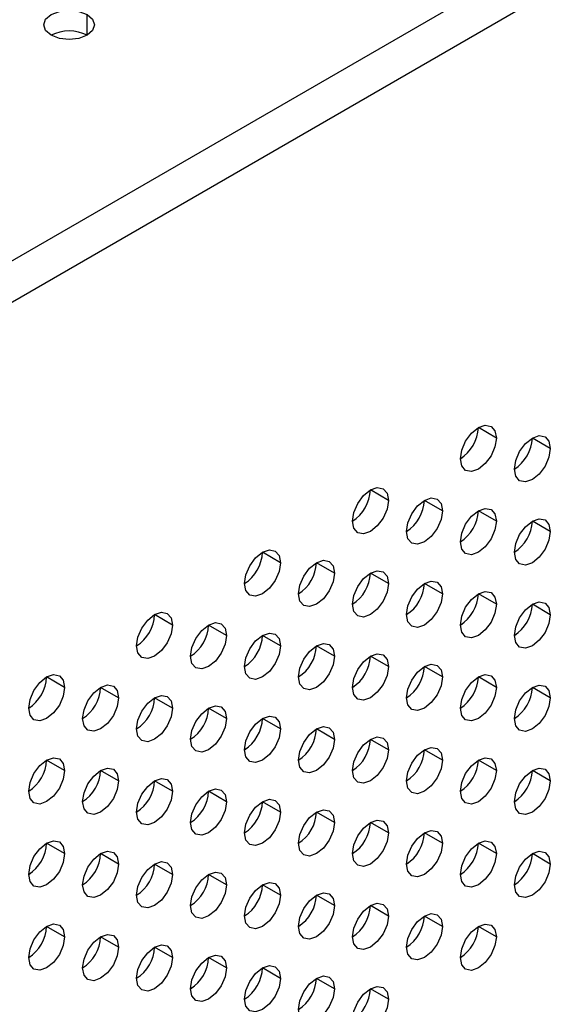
# Model space of a CAD drawing. Header units: millimetres. Extents: x 0 to 1118, y 0 to 864.
# Tile 247 of 256: x 961.44 to 964.09, y 710.5 to 715.34. Entities that reach past the tile are written whole.
import ezdxf

# ---------------------------------------------------------------- set-up
doc = ezdxf.new("R2010")
doc.units = ezdxf.units.MM

msp = doc.modelspace()

# ---------------------------------------------------------------- linework, layer by layer
at = {"color": 7, "linetype": 'Continuous', "lineweight": 25}
for p, q in [((930.3293, 696.2154), (985.7488, 728.2084)), ((930.4177, 696.0623), (985.8372, 728.0553)), ((963.7843, 713.283), (963.6959, 713.3341)), ((964.0495, 713.232), (963.9611, 713.283)), ((963.254, 712.9769), (963.1656, 713.0279)), ((963.5191, 712.9258), (963.4308, 712.9769)), ((963.7843, 712.8748), (963.6959, 712.9258)), ((964.0495, 712.8237), (963.9611, 712.8747)), ((962.7236, 712.6707), (962.6353, 712.7218)), ((962.9888, 712.6197), (962.9004, 712.6707)), ((963.254, 712.5686), (963.1656, 712.6196)), ((963.5191, 712.5176), (963.4308, 712.5686)), ((963.7843, 712.4665), (963.6959, 712.5175)), ((964.0495, 712.4154), (963.9611, 712.4665)), ((962.1933, 712.3646), (962.1049, 712.4156)), ((962.4585, 712.3135), (962.3701, 712.3646)), ((962.7236, 712.2625), (962.6353, 712.3135)), ((962.9888, 712.2114), (962.9004, 712.2624)), ((963.254, 712.1603), (963.1656, 712.2114)), ((963.5191, 712.1093), (963.4308, 712.1603)), ((961.663, 712.0584), (961.5746, 712.1095)), ((963.7843, 712.0582), (963.6959, 712.1093)), ((961.9282, 712.0074), (961.8398, 712.0584)), ((964.0495, 712.0072), (963.9611, 712.0582)), ((962.1933, 711.9563), (962.1049, 712.0073)), ((962.4585, 711.9053), (962.3701, 711.9563)), ((962.7236, 711.8542), (962.6353, 711.9052)), ((962.9888, 711.8031), (962.9004, 711.8542)), ((963.254, 711.7521), (963.1656, 711.8031)), ((963.5191, 711.701), (963.4308, 711.752)), ((961.663, 711.6502), (961.5746, 711.7012)), ((963.7843, 711.65), (963.6959, 711.701)), ((961.9282, 711.5991), (961.8398, 711.6501)), ((964.0495, 711.5989), (963.9611, 711.6499)), ((962.1933, 711.548), (962.1049, 711.5991)), ((962.4585, 711.497), (962.3701, 711.548)), ((962.7236, 711.4459), (962.6353, 711.497)), ((962.9888, 711.3949), (962.9004, 711.4459)), ((963.254, 711.3438), (963.1656, 711.3948)), ((963.5191, 711.2928), (963.4308, 711.3438)), ((961.663, 711.2419), (961.5746, 711.2929)), ((963.7843, 711.2417), (963.6959, 711.2927)), ((961.9282, 711.1908), (961.8398, 711.2419)), ((964.0495, 711.1906), (963.9611, 711.2417)), ((962.1933, 711.1398), (962.1049, 711.1908)), ((962.4585, 711.0887), (962.3701, 711.1397)), ((962.7236, 711.0377), (962.6353, 711.0887)), ((962.9888, 710.9866), (962.9004, 711.0376)), ((963.254, 710.9355), (963.1656, 710.9866)), ((963.5191, 710.8845), (963.4308, 710.9355)), ((961.663, 710.8336), (961.5746, 710.8846)), ((963.7843, 710.8334), (963.6959, 710.8844)), ((961.9282, 710.7826), (961.8398, 710.8336)), ((962.1933, 710.7315), (962.1049, 710.7825)), ((962.4585, 710.6804), (962.3701, 710.7315)), ((962.7236, 710.6294), (962.6353, 710.6804)), ((962.9888, 710.5783), (962.9004, 710.6294)), ((963.254, 710.5273), (963.1656, 710.5783))]:
    msp.add_line(p, q, dxfattribs=at)
at = {"color": 8, "linetype": 'Continuous', "lineweight": 25}
msp.add_line((961.7735, 715.2606), (961.7735, 715.3627), dxfattribs=at)
at = {"color": 7, "linetype": 'Continuous', "lineweight": 25, "flags": 128}
for points in [[(961.5967, 715.2606), (961.5696, 715.284), (961.5601, 715.3117), (961.5696, 715.3393), (961.5967, 715.3627), (961.6373, 715.3783), (961.6851, 715.3838), (961.7329, 715.3783), (961.7735, 715.3627)], [(961.7735, 715.3627), (961.8006, 715.3393), (961.8101, 715.3117), (961.8006, 715.284), (961.7735, 715.2606), (961.7329, 715.245), (961.6851, 715.2395), (961.6373, 715.245), (961.5967, 715.2606)], [(963.6075, 713.181), (963.6143, 713.2239), (963.6334, 713.2681), (963.6621, 713.3068), (963.6959, 713.3341), (963.7297, 713.3458), (963.7584, 713.3403), (963.7776, 713.3182), (963.7843, 713.283)], [(963.8727, 713.1299), (963.8794, 713.1729), (963.8986, 713.2171), (963.9273, 713.2557), (963.9611, 713.283), (963.9949, 713.2948), (964.0236, 713.2892), (964.0427, 713.2672), (964.0495, 713.232)], [(963.7843, 713.283), (963.7776, 713.2401), (963.7584, 713.1959), (963.7297, 713.1572), (963.6959, 713.13), (963.6621, 713.1182), (963.6334, 713.1238), (963.6143, 713.1458), (963.6075, 713.181)], [(964.0495, 713.232), (964.0427, 713.189), (964.0236, 713.1449), (963.9949, 713.1062), (963.9611, 713.0789), (963.9273, 713.0671), (963.8986, 713.0727), (963.8794, 713.0948), (963.8727, 713.1299)], [(963.0772, 712.8748), (963.0839, 712.9178), (963.1031, 712.962), (963.1318, 713.0006), (963.1656, 713.0279), (963.1994, 713.0397), (963.2281, 713.0341), (963.2473, 713.0121), (963.254, 712.9769)], [(963.254, 712.9769), (963.2473, 712.9339), (963.2281, 712.8898), (963.1994, 712.8511), (963.1656, 712.8238), (963.1318, 712.812), (963.1031, 712.8176), (963.0839, 712.8397), (963.0772, 712.8748)], [(963.3424, 712.8238), (963.3491, 712.8667), (963.3683, 712.9109), (963.3969, 712.9496), (963.4308, 712.9769), (963.4646, 712.9886), (963.4933, 712.9831), (963.5124, 712.961), (963.5191, 712.9258)], [(963.5191, 712.9258), (963.5124, 712.8829), (963.4933, 712.8387), (963.4646, 712.8), (963.4308, 712.7727), (963.3969, 712.761), (963.3683, 712.7666), (963.3491, 712.7886), (963.3424, 712.8238)], [(963.6075, 712.7727), (963.6143, 712.8157), (963.6334, 712.8598), (963.6621, 712.8985), (963.6959, 712.9258), (963.7297, 712.9376), (963.7584, 712.932), (963.7776, 712.9099), (963.7843, 712.8748)], [(963.7843, 712.8748), (963.7776, 712.8318), (963.7584, 712.7877), (963.7297, 712.749), (963.6959, 712.7217), (963.6621, 712.7099), (963.6334, 712.7155), (963.6143, 712.7375), (963.6075, 712.7727)], [(963.8727, 712.7217), (963.8794, 712.7646), (963.8986, 712.8088), (963.9273, 712.8475), (963.9611, 712.8748), (963.9949, 712.8865), (964.0236, 712.8809), (964.0427, 712.8589), (964.0495, 712.8237)], [(964.0495, 712.8237), (964.0427, 712.7808), (964.0236, 712.7366), (963.9949, 712.6979), (963.9611, 712.6706), (963.9273, 712.6589), (963.8986, 712.6644), (963.8794, 712.6865), (963.8727, 712.7217)], [(962.5469, 712.5687), (962.5536, 712.6116), (962.5728, 712.6558), (962.6014, 712.6945), (962.6353, 712.7218), (962.6691, 712.7335), (962.6978, 712.728), (962.7169, 712.7059), (962.7236, 712.6707)], [(962.7236, 712.6707), (962.7169, 712.6278), (962.6978, 712.5836), (962.6691, 712.5449), (962.6353, 712.5176), (962.6014, 712.5059), (962.5728, 712.5115), (962.5536, 712.5335), (962.5469, 712.5687)], [(962.812, 712.5176), (962.8188, 712.5606), (962.8379, 712.6047), (962.8666, 712.6434), (962.9004, 712.6707), (962.9343, 712.6825), (962.9629, 712.6769), (962.9821, 712.6549), (962.9888, 712.6197)], [(962.9888, 712.6197), (962.9821, 712.5767), (962.9629, 712.5326), (962.9343, 712.4939), (962.9004, 712.4666), (962.8666, 712.4548), (962.8379, 712.4604), (962.8188, 712.4825), (962.812, 712.5176)], [(963.0772, 712.4666), (963.0839, 712.5095), (963.1031, 712.5537), (963.1318, 712.5924), (963.1656, 712.6197), (963.1994, 712.6314), (963.2281, 712.6258), (963.2473, 712.6038), (963.254, 712.5686)], [(963.254, 712.5686), (963.2473, 712.5257), (963.2281, 712.4815), (963.1994, 712.4428), (963.1656, 712.4155), (963.1318, 712.4038), (963.1031, 712.4093), (963.0839, 712.4314), (963.0772, 712.4666)], [(963.3424, 712.4155), (963.3491, 712.4585), (963.3683, 712.5026), (963.3969, 712.5413), (963.4308, 712.5686), (963.4646, 712.5804), (963.4933, 712.5748), (963.5124, 712.5527), (963.5191, 712.5176)], [(963.5191, 712.5176), (963.5124, 712.4746), (963.4933, 712.4304), (963.4646, 712.3918), (963.4308, 712.3645), (963.3969, 712.3527), (963.3683, 712.3583), (963.3491, 712.3803), (963.3424, 712.4155)], [(963.6075, 712.3645), (963.6143, 712.4074), (963.6334, 712.4516), (963.6621, 712.4902), (963.6959, 712.5175), (963.7297, 712.5293), (963.7584, 712.5237), (963.7776, 712.5017), (963.7843, 712.4665)], [(963.7843, 712.4665), (963.7776, 712.4236), (963.7584, 712.3794), (963.7297, 712.3407), (963.6959, 712.3134), (963.6621, 712.3017), (963.6334, 712.3072), (963.6143, 712.3293), (963.6075, 712.3645)], [(963.8727, 712.3134), (963.8794, 712.3563), (963.8986, 712.4005), (963.9273, 712.4392), (963.9611, 712.4665), (963.9949, 712.4782), (964.0236, 712.4727), (964.0427, 712.4506), (964.0495, 712.4154)], [(962.0165, 712.2625), (962.0233, 712.3055), (962.0424, 712.3497), (962.0711, 712.3883), (962.1049, 712.4156), (962.1388, 712.4274), (962.1674, 712.4218), (962.1866, 712.3998), (962.1933, 712.3646)], [(964.0495, 712.4154), (964.0427, 712.3725), (964.0236, 712.3283), (963.9949, 712.2896), (963.9611, 712.2624), (963.9273, 712.2506), (963.8986, 712.2562), (963.8794, 712.2782), (963.8727, 712.3134)], [(962.1933, 712.3646), (962.1866, 712.3216), (962.1674, 712.2775), (962.1388, 712.2388), (962.1049, 712.2115), (962.0711, 712.1997), (962.0424, 712.2053), (962.0233, 712.2274), (962.0165, 712.2625)], [(962.2817, 712.2115), (962.2884, 712.2544), (962.3076, 712.2986), (962.3363, 712.3373), (962.3701, 712.3646), (962.4039, 712.3763), (962.4326, 712.3708), (962.4518, 712.3487), (962.4585, 712.3135)], [(962.5469, 712.1604), (962.5536, 712.2034), (962.5728, 712.2475), (962.6014, 712.2862), (962.6353, 712.3135), (962.6691, 712.3253), (962.6978, 712.3197), (962.7169, 712.2976), (962.7236, 712.2625)], [(962.4585, 712.3135), (962.4518, 712.2706), (962.4326, 712.2264), (962.4039, 712.1877), (962.3701, 712.1604), (962.3363, 712.1487), (962.3076, 712.1542), (962.2884, 712.1763), (962.2817, 712.2115)], [(962.812, 712.1094), (962.8188, 712.1523), (962.8379, 712.1965), (962.8666, 712.2352), (962.9004, 712.2625), (962.9343, 712.2742), (962.9629, 712.2686), (962.9821, 712.2466), (962.9888, 712.2114)], [(962.7236, 712.2625), (962.7169, 712.2195), (962.6978, 712.1753), (962.6691, 712.1367), (962.6353, 712.1094), (962.6014, 712.0976), (962.5728, 712.1032), (962.5536, 712.1252), (962.5469, 712.1604)], [(963.0772, 712.0583), (963.0839, 712.1012), (963.1031, 712.1454), (963.1318, 712.1841), (963.1656, 712.2114), (963.1994, 712.2231), (963.2281, 712.2176), (963.2473, 712.1955), (963.254, 712.1603)], [(962.9888, 712.2114), (962.9821, 712.1685), (962.9629, 712.1243), (962.9343, 712.0856), (962.9004, 712.0583), (962.8666, 712.0466), (962.8379, 712.0521), (962.8188, 712.0742), (962.812, 712.1094)], [(963.3424, 712.0072), (963.3491, 712.0502), (963.3683, 712.0944), (963.3969, 712.133), (963.4308, 712.1603), (963.4646, 712.1721), (963.4933, 712.1665), (963.5124, 712.1445), (963.5191, 712.1093)], [(963.254, 712.1603), (963.2473, 712.1174), (963.2281, 712.0732), (963.1994, 712.0346), (963.1656, 712.0073), (963.1318, 711.9955), (963.1031, 712.0011), (963.0839, 712.0231), (963.0772, 712.0583)], [(961.4862, 711.9564), (961.4929, 711.9993), (961.5121, 712.0435), (961.5408, 712.0822), (961.5746, 712.1095), (961.6084, 712.1212), (961.6371, 712.1157), (961.6563, 712.0936), (961.663, 712.0584)], [(963.5191, 712.1093), (963.5124, 712.0663), (963.4933, 712.0222), (963.4646, 711.9835), (963.4308, 711.9562), (963.3969, 711.9444), (963.3683, 711.95), (963.3491, 711.9721), (963.3424, 712.0072)], [(963.6075, 711.9562), (963.6143, 711.9991), (963.6334, 712.0433), (963.6621, 712.082), (963.6959, 712.1093), (963.7297, 712.121), (963.7584, 712.1155), (963.7776, 712.0934), (963.7843, 712.0582)], [(961.663, 712.0584), (961.6563, 712.0155), (961.6371, 711.9713), (961.6084, 711.9326), (961.5746, 711.9053), (961.5408, 711.8936), (961.5121, 711.8992), (961.4929, 711.9212), (961.4862, 711.9564)], [(961.7514, 711.9053), (961.7581, 711.9483), (961.7773, 711.9924), (961.8059, 712.0311), (961.8398, 712.0584), (961.8736, 712.0702), (961.9023, 712.0646), (961.9214, 712.0425), (961.9282, 712.0074)], [(963.7843, 712.0582), (963.7776, 712.0153), (963.7584, 711.9711), (963.7297, 711.9324), (963.6959, 711.9051), (963.6621, 711.8934), (963.6334, 711.899), (963.6143, 711.921), (963.6075, 711.9562)], [(963.8727, 711.9051), (963.8794, 711.9481), (963.8986, 711.9922), (963.9273, 712.0309), (963.9611, 712.0582), (963.9949, 712.07), (964.0236, 712.0644), (964.0427, 712.0423), (964.0495, 712.0072)], [(961.9282, 712.0074), (961.9214, 711.9644), (961.9023, 711.9203), (961.8736, 711.8816), (961.8398, 711.8543), (961.8059, 711.8425), (961.7773, 711.8481), (961.7581, 711.8701), (961.7514, 711.9053)], [(962.0165, 711.8543), (962.0233, 711.8972), (962.0424, 711.9414), (962.0711, 711.9801), (962.1049, 712.0074), (962.1388, 712.0191), (962.1674, 712.0135), (962.1866, 711.9915), (962.1933, 711.9563)], [(964.0495, 712.0072), (964.0427, 711.9642), (964.0236, 711.9201), (963.9949, 711.8814), (963.9611, 711.8541), (963.9273, 711.8423), (963.8986, 711.8479), (963.8794, 711.8699), (963.8727, 711.9051)], [(962.1933, 711.9563), (962.1866, 711.9134), (962.1674, 711.8692), (962.1388, 711.8305), (962.1049, 711.8032), (962.0711, 711.7915), (962.0424, 711.797), (962.0233, 711.8191), (962.0165, 711.8543)], [(962.2817, 711.8032), (962.2884, 711.8461), (962.3076, 711.8903), (962.3363, 711.929), (962.3701, 711.9563), (962.4039, 711.9681), (962.4326, 711.9625), (962.4518, 711.9404), (962.4585, 711.9053)], [(962.4585, 711.9053), (962.4518, 711.8623), (962.4326, 711.8181), (962.4039, 711.7795), (962.3701, 711.7522), (962.3363, 711.7404), (962.3076, 711.746), (962.2884, 711.768), (962.2817, 711.8032)], [(962.5469, 711.7521), (962.5536, 711.7951), (962.5728, 711.8393), (962.6014, 711.8779), (962.6353, 711.9052), (962.6691, 711.917), (962.6978, 711.9114), (962.7169, 711.8894), (962.7236, 711.8542)], [(962.7236, 711.8542), (962.7169, 711.8113), (962.6978, 711.7671), (962.6691, 711.7284), (962.6353, 711.7011), (962.6014, 711.6893), (962.5728, 711.6949), (962.5536, 711.717), (962.5469, 711.7521)], [(962.812, 711.7011), (962.8188, 711.744), (962.8379, 711.7882), (962.8666, 711.8269), (962.9004, 711.8542), (962.9343, 711.8659), (962.9629, 711.8604), (962.9821, 711.8383), (962.9888, 711.8031)], [(962.9888, 711.8031), (962.9821, 711.7602), (962.9629, 711.716), (962.9343, 711.6773), (962.9004, 711.65), (962.8666, 711.6383), (962.8379, 711.6439), (962.8188, 711.6659), (962.812, 711.7011)], [(963.0772, 711.65), (963.0839, 711.693), (963.1031, 711.7371), (963.1318, 711.7758), (963.1656, 711.8031), (963.1994, 711.8149), (963.2281, 711.8093), (963.2473, 711.7873), (963.254, 711.7521)], [(963.254, 711.7521), (963.2473, 711.7091), (963.2281, 711.665), (963.1994, 711.6263), (963.1656, 711.599), (963.1318, 711.5872), (963.1031, 711.5928), (963.0839, 711.6149), (963.0772, 711.65)], [(963.3424, 711.599), (963.3491, 711.6419), (963.3683, 711.6861), (963.3969, 711.7248), (963.4308, 711.7521), (963.4646, 711.7638), (963.4933, 711.7582), (963.5124, 711.7362), (963.5191, 711.701)], [(961.4862, 711.5481), (961.4929, 711.5911), (961.5121, 711.6352), (961.5408, 711.6739), (961.5746, 711.7012), (961.6084, 711.713), (961.6371, 711.7074), (961.6563, 711.6853), (961.663, 711.6502)], [(963.5191, 711.701), (963.5124, 711.6581), (963.4933, 711.6139), (963.4646, 711.5752), (963.4308, 711.5479), (963.3969, 711.5362), (963.3683, 711.5417), (963.3491, 711.5638), (963.3424, 711.599)], [(963.6075, 711.5479), (963.6143, 711.5909), (963.6334, 711.635), (963.6621, 711.6737), (963.6959, 711.701), (963.7297, 711.7128), (963.7584, 711.7072), (963.7776, 711.6851), (963.7843, 711.65)], [(961.663, 711.6502), (961.6563, 711.6072), (961.6371, 711.563), (961.6084, 711.5244), (961.5746, 711.4971), (961.5408, 711.4853), (961.5121, 711.4909), (961.4929, 711.5129), (961.4862, 711.5481)], [(961.7514, 711.4971), (961.7581, 711.54), (961.7773, 711.5842), (961.8059, 711.6228), (961.8398, 711.6501), (961.8736, 711.6619), (961.9023, 711.6563), (961.9214, 711.6343), (961.9282, 711.5991)], [(963.7843, 711.65), (963.7776, 711.607), (963.7584, 711.5628), (963.7297, 711.5242), (963.6959, 711.4969), (963.6621, 711.4851), (963.6334, 711.4907), (963.6143, 711.5127), (963.6075, 711.5479)], [(963.8727, 711.4969), (963.8794, 711.5398), (963.8986, 711.584), (963.9273, 711.6226), (963.9611, 711.6499), (963.9949, 711.6617), (964.0236, 711.6561), (964.0427, 711.6341), (964.0495, 711.5989)], [(961.9282, 711.5991), (961.9214, 711.5562), (961.9023, 711.512), (961.8736, 711.4733), (961.8398, 711.446), (961.8059, 711.4343), (961.7773, 711.4398), (961.7581, 711.4619), (961.7514, 711.4971)], [(962.0165, 711.446), (962.0233, 711.4889), (962.0424, 711.5331), (962.0711, 711.5718), (962.1049, 711.5991), (962.1388, 711.6108), (962.1674, 711.6053), (962.1866, 711.5832), (962.1933, 711.548)], [(964.0495, 711.5989), (964.0427, 711.556), (964.0236, 711.5118), (963.9949, 711.4731), (963.9611, 711.4458), (963.9273, 711.4341), (963.8986, 711.4396), (963.8794, 711.4617), (963.8727, 711.4969)], [(962.1933, 711.548), (962.1866, 711.5051), (962.1674, 711.4609), (962.1388, 711.4222), (962.1049, 711.395), (962.0711, 711.3832), (962.0424, 711.3888), (962.0233, 711.4108), (962.0165, 711.446)], [(962.2817, 711.3949), (962.2884, 711.4379), (962.3076, 711.4821), (962.3363, 711.5207), (962.3701, 711.548), (962.4039, 711.5598), (962.4326, 711.5542), (962.4518, 711.5322), (962.4585, 711.497)], [(962.4585, 711.497), (962.4518, 711.454), (962.4326, 711.4099), (962.4039, 711.3712), (962.3701, 711.3439), (962.3363, 711.3321), (962.3076, 711.3377), (962.2884, 711.3598), (962.2817, 711.3949)], [(962.5469, 711.3439), (962.5536, 711.3868), (962.5728, 711.431), (962.6014, 711.4697), (962.6353, 711.497), (962.6691, 711.5087), (962.6978, 711.5032), (962.7169, 711.4811), (962.7236, 711.4459)], [(962.7236, 711.4459), (962.7169, 711.403), (962.6978, 711.3588), (962.6691, 711.3201), (962.6353, 711.2928), (962.6014, 711.2811), (962.5728, 711.2866), (962.5536, 711.3087), (962.5469, 711.3439)], [(962.812, 711.2928), (962.8188, 711.3358), (962.8379, 711.3799), (962.8666, 711.4186), (962.9004, 711.4459), (962.9343, 711.4577), (962.9629, 711.4521), (962.9821, 711.43), (962.9888, 711.3949)], [(963.0772, 711.2418), (963.0839, 711.2847), (963.1031, 711.3289), (963.1318, 711.3676), (963.1656, 711.3949), (963.1994, 711.4066), (963.2281, 711.401), (963.2473, 711.379), (963.254, 711.3438)], [(962.9888, 711.3949), (962.9821, 711.3519), (962.9629, 711.3078), (962.9343, 711.2691), (962.9004, 711.2418), (962.8666, 711.23), (962.8379, 711.2356), (962.8188, 711.2576), (962.812, 711.2928)], [(963.3424, 711.1907), (963.3491, 711.2336), (963.3683, 711.2778), (963.3969, 711.3165), (963.4308, 711.3438), (963.4646, 711.3555), (963.4933, 711.35), (963.5124, 711.3279), (963.5191, 711.2928)], [(961.4862, 711.1398), (961.4929, 711.1828), (961.5121, 711.227), (961.5408, 711.2656), (961.5746, 711.2929), (961.6084, 711.3047), (961.6371, 711.2991), (961.6563, 711.2771), (961.663, 711.2419)], [(963.254, 711.3438), (963.2473, 711.3009), (963.2281, 711.2567), (963.1994, 711.218), (963.1656, 711.1907), (963.1318, 711.179), (963.1031, 711.1845), (963.0839, 711.2066), (963.0772, 711.2418)], [(963.6075, 711.1396), (963.6143, 711.1826), (963.6334, 711.2268), (963.6621, 711.2654), (963.6959, 711.2927), (963.7297, 711.3045), (963.7584, 711.2989), (963.7776, 711.2769), (963.7843, 711.2417)], [(961.7514, 711.0888), (961.7581, 711.1317), (961.7773, 711.1759), (961.8059, 711.2146), (961.8398, 711.2419), (961.8736, 711.2536), (961.9023, 711.2481), (961.9214, 711.226), (961.9282, 711.1908)], [(963.5191, 711.2928), (963.5124, 711.2498), (963.4933, 711.2056), (963.4646, 711.167), (963.4308, 711.1397), (963.3969, 711.1279), (963.3683, 711.1335), (963.3491, 711.1555), (963.3424, 711.1907)], [(963.8727, 711.0886), (963.8794, 711.1315), (963.8986, 711.1757), (963.9273, 711.2144), (963.9611, 711.2417), (963.9949, 711.2534), (964.0236, 711.2479), (964.0427, 711.2258), (964.0495, 711.1906)], [(961.663, 711.2419), (961.6563, 711.1989), (961.6371, 711.1548), (961.6084, 711.1161), (961.5746, 711.0888), (961.5408, 711.077), (961.5121, 711.0826), (961.4929, 711.1047), (961.4862, 711.1398)], [(963.7843, 711.2417), (963.7776, 711.1987), (963.7584, 711.1546), (963.7297, 711.1159), (963.6959, 711.0886), (963.6621, 711.0768), (963.6334, 711.0824), (963.6143, 711.1045), (963.6075, 711.1396)], [(961.9282, 711.1908), (961.9214, 711.1479), (961.9023, 711.1037), (961.8736, 711.065), (961.8398, 711.0377), (961.8059, 711.026), (961.7773, 711.0316), (961.7581, 711.0536), (961.7514, 711.0888)], [(962.0165, 711.0377), (962.0233, 711.0807), (962.0424, 711.1248), (962.0711, 711.1635), (962.1049, 711.1908), (962.1388, 711.2026), (962.1674, 711.197), (962.1866, 711.1749), (962.1933, 711.1398)], [(964.0495, 711.1906), (964.0427, 711.1477), (964.0236, 711.1035), (963.9949, 711.0648), (963.9611, 711.0375), (963.9273, 711.0258), (963.8986, 711.0314), (963.8794, 711.0534), (963.8727, 711.0886)], [(962.1933, 711.1398), (962.1866, 711.0968), (962.1674, 711.0527), (962.1388, 711.014), (962.1049, 710.9867), (962.0711, 710.9749), (962.0424, 710.9805), (962.0233, 711.0025), (962.0165, 711.0377)], [(962.2817, 710.9867), (962.2884, 711.0296), (962.3076, 711.0738), (962.3363, 711.1125), (962.3701, 711.1398), (962.4039, 711.1515), (962.4326, 711.1459), (962.4518, 711.1239), (962.4585, 711.0887)], [(962.4585, 711.0887), (962.4518, 711.0458), (962.4326, 711.0016), (962.4039, 710.9629), (962.3701, 710.9356), (962.3363, 710.9239), (962.3076, 710.9294), (962.2884, 710.9515), (962.2817, 710.9867)], [(962.5469, 710.9356), (962.5536, 710.9785), (962.5728, 711.0227), (962.6014, 711.0614), (962.6353, 711.0887), (962.6691, 711.1005), (962.6978, 711.0949), (962.7169, 711.0728), (962.7236, 711.0377)], [(962.7236, 711.0377), (962.7169, 710.9947), (962.6978, 710.9505), (962.6691, 710.9119), (962.6353, 710.8846), (962.6014, 710.8728), (962.5728, 710.8784), (962.5536, 710.9004), (962.5469, 710.9356)], [(962.812, 710.8845), (962.8188, 710.9275), (962.8379, 710.9717), (962.8666, 711.0103), (962.9004, 711.0376), (962.9343, 711.0494), (962.9629, 711.0438), (962.9821, 711.0218), (962.9888, 710.9866)], [(962.9888, 710.9866), (962.9821, 710.9437), (962.9629, 710.8995), (962.9343, 710.8608), (962.9004, 710.8335), (962.8666, 710.8217), (962.8379, 710.8273), (962.8188, 710.8494), (962.812, 710.8845)], [(963.0772, 710.8335), (963.0839, 710.8764), (963.1031, 710.9206), (963.1318, 710.9593), (963.1656, 710.9866), (963.1994, 710.9983), (963.2281, 710.9928), (963.2473, 710.9707), (963.254, 710.9355)], [(963.254, 710.9355), (963.2473, 710.8926), (963.2281, 710.8484), (963.1994, 710.8097), (963.1656, 710.7824), (963.1318, 710.7707), (963.1031, 710.7763), (963.0839, 710.7983), (963.0772, 710.8335)], [(963.3424, 710.7824), (963.3491, 710.8254), (963.3683, 710.8695), (963.3969, 710.9082), (963.4308, 710.9355), (963.4646, 710.9473), (963.4933, 710.9417), (963.5124, 710.9197), (963.5191, 710.8845)], [(961.4862, 710.7316), (961.4929, 710.7745), (961.5121, 710.8187), (961.5408, 710.8574), (961.5746, 710.8847), (961.6084, 710.8964), (961.6371, 710.8908), (961.6563, 710.8688), (961.663, 710.8336)], [(963.5191, 710.8845), (963.5124, 710.8415), (963.4933, 710.7974), (963.4646, 710.7587), (963.4308, 710.7314), (963.3969, 710.7196), (963.3683, 710.7252), (963.3491, 710.7473), (963.3424, 710.7824)], [(963.6075, 710.7314), (963.6143, 710.7743), (963.6334, 710.8185), (963.6621, 710.8572), (963.6959, 710.8845), (963.7297, 710.8962), (963.7584, 710.8906), (963.7776, 710.8686), (963.7843, 710.8334)], [(961.663, 710.8336), (961.6563, 710.7907), (961.6371, 710.7465), (961.6084, 710.7078), (961.5746, 710.6805), (961.5408, 710.6688), (961.5121, 710.6743), (961.4929, 710.6964), (961.4862, 710.7316)], [(961.7514, 710.6805), (961.7581, 710.7235), (961.7773, 710.7676), (961.8059, 710.8063), (961.8398, 710.8336), (961.8736, 710.8454), (961.9023, 710.8398), (961.9214, 710.8177), (961.9282, 710.7826)], [(963.7843, 710.8334), (963.7776, 710.7905), (963.7584, 710.7463), (963.7297, 710.7076), (963.6959, 710.6803), (963.6621, 710.6686), (963.6334, 710.6741), (963.6143, 710.6962), (963.6075, 710.7314)], [(961.9282, 710.7826), (961.9214, 710.7396), (961.9023, 710.6954), (961.8736, 710.6568), (961.8398, 710.6295), (961.8059, 710.6177), (961.7773, 710.6233), (961.7581, 710.6453), (961.7514, 710.6805)], [(962.0165, 710.6295), (962.0233, 710.6724), (962.0424, 710.7166), (962.0711, 710.7552), (962.1049, 710.7825), (962.1388, 710.7943), (962.1674, 710.7887), (962.1866, 710.7667), (962.1933, 710.7315)], [(962.1933, 710.7315), (962.1866, 710.6886), (962.1674, 710.6444), (962.1388, 710.6057), (962.1049, 710.5784), (962.0711, 710.5667), (962.0424, 710.5722), (962.0233, 710.5943), (962.0165, 710.6295)], [(962.2817, 710.5784), (962.2884, 710.6213), (962.3076, 710.6655), (962.3363, 710.7042), (962.3701, 710.7315), (962.4039, 710.7432), (962.4326, 710.7377), (962.4518, 710.7156), (962.4585, 710.6804)], [(962.4585, 710.6804), (962.4518, 710.6375), (962.4326, 710.5933), (962.4039, 710.5546), (962.3701, 710.5274), (962.3363, 710.5156), (962.3076, 710.5212), (962.2884, 710.5432), (962.2817, 710.5784)], [(962.5469, 710.5273), (962.5536, 710.5703), (962.5728, 710.6145), (962.6014, 710.6531), (962.6353, 710.6804), (962.6691, 710.6922), (962.6978, 710.6866), (962.7169, 710.6646), (962.7236, 710.6294)], [(962.7236, 710.6294), (962.7169, 710.5864), (962.6978, 710.5423), (962.6691, 710.5036), (962.6353, 710.4763), (962.6014, 710.4645), (962.5728, 710.4701), (962.5536, 710.4922), (962.5469, 710.5273)], [(962.812, 710.4763), (962.8188, 710.5192), (962.8379, 710.5634), (962.8666, 710.6021), (962.9004, 710.6294), (962.9343, 710.6411), (962.9629, 710.6356), (962.9821, 710.6135), (962.9888, 710.5783)], [(962.9888, 710.5783), (962.9821, 710.5354), (962.9629, 710.4912), (962.9343, 710.4525), (962.9004, 710.4252), (962.8666, 710.4135), (962.8379, 710.419), (962.8188, 710.4411), (962.812, 710.4763)], [(963.0772, 710.4252), (963.0839, 710.4682), (963.1031, 710.5123), (963.1318, 710.551), (963.1656, 710.5783), (963.1994, 710.5901), (963.2281, 710.5845), (963.2473, 710.5624), (963.254, 710.5273)], [(963.254, 710.5273), (963.2473, 710.4843), (963.2281, 710.4402), (963.1994, 710.4015), (963.1656, 710.3742), (963.1318, 710.3624), (963.1031, 710.368), (963.0839, 710.39), (963.0772, 710.4252)]]:
    msp.add_lwpolyline(points, dxfattribs=at)
at = {"color": 7, "linetype": 'Continuous', "lineweight": 25}
for centre, start, end in [((961.6851, 715.09), 62.61, 117.3846), ((963.504, 713.3428), 302.6055, 357.3945), ((963.7692, 713.2917), 302.6055, 357.3945), ((962.9737, 713.0366), 302.6055, 357.3945), ((963.2389, 712.9856), 302.6055, 357.3945), ((963.504, 712.9345), 302.6055, 357.3945), ((963.7692, 712.8835), 302.6055, 357.3945), ((962.4434, 712.7305), 302.6055, 357.3945), ((962.7085, 712.6794), 302.6055, 357.3945), ((962.9737, 712.6284), 302.6055, 357.3945), ((963.2389, 712.5773), 302.6055, 357.3945), ((963.504, 712.5263), 302.6055, 357.3945), ((963.7692, 712.4752), 302.6055, 357.3945), ((961.913, 712.4243), 302.6055, 357.3945), ((962.1782, 712.3733), 302.6055, 357.3945), ((962.4434, 712.3222), 302.6055, 357.3945), ((962.7085, 712.2712), 302.6055, 357.3945), ((962.9737, 712.2201), 302.6055, 357.3945), ((963.2389, 712.169), 302.6055, 357.3945), ((961.3827, 712.1182), 302.6055, 357.3945), ((963.504, 712.118), 302.6055, 357.3945), ((961.6479, 712.0671), 302.6055, 357.3945), ((963.7692, 712.0669), 302.6055, 357.3945), ((961.913, 712.0161), 302.6055, 357.3945), ((962.1782, 711.965), 302.6055, 357.3945), ((962.4434, 711.914), 302.6055, 357.3945), ((962.7085, 711.8629), 302.6055, 357.3945), ((962.9737, 711.8118), 302.6055, 357.3945), ((963.2389, 711.7608), 302.6055, 357.3945), ((961.3827, 711.7099), 302.6055, 357.3945), ((963.504, 711.7097), 302.6055, 357.3945), ((961.6479, 711.6589), 302.6055, 357.3945), ((963.7692, 711.6587), 302.6055, 357.3945), ((961.913, 711.6078), 302.6055, 357.3945), ((962.1782, 711.5567), 302.6055, 357.3945), ((962.4434, 711.5057), 302.6055, 357.3945), ((962.7085, 711.4546), 302.6055, 357.3945), ((962.9737, 711.4036), 302.6055, 357.3945), ((963.2389, 711.3525), 302.6055, 357.3945), ((961.3827, 711.3016), 302.6055, 357.3945), ((963.504, 711.3014), 302.6055, 357.3945), ((961.6479, 711.2506), 302.6055, 357.3945), ((963.7692, 711.2504), 302.6055, 357.3945), ((961.913, 711.1995), 302.6055, 357.3945), ((962.1782, 711.1485), 302.6055, 357.3945), ((962.4434, 711.0974), 302.6055, 357.3945), ((962.7085, 711.0464), 302.6055, 357.3945), ((962.9737, 710.9953), 302.6055, 357.3945), ((963.2389, 710.9442), 302.6055, 357.3945), ((961.3827, 710.8934), 302.6055, 357.3945), ((963.504, 710.8932), 302.6055, 357.3945), ((961.6479, 710.8423), 302.6055, 357.3945), ((961.913, 710.7913), 302.6055, 357.3945), ((962.1782, 710.7402), 302.6055, 357.3945), ((962.4434, 710.6891), 302.6055, 357.3945), ((962.7085, 710.6381), 302.6055, 357.3945), ((962.9737, 710.587), 302.6055, 357.3945)]:
    msp.add_arc(centre, 0.1921, start, end, dxfattribs=at)

doc.saveas('drawing.dxf')
